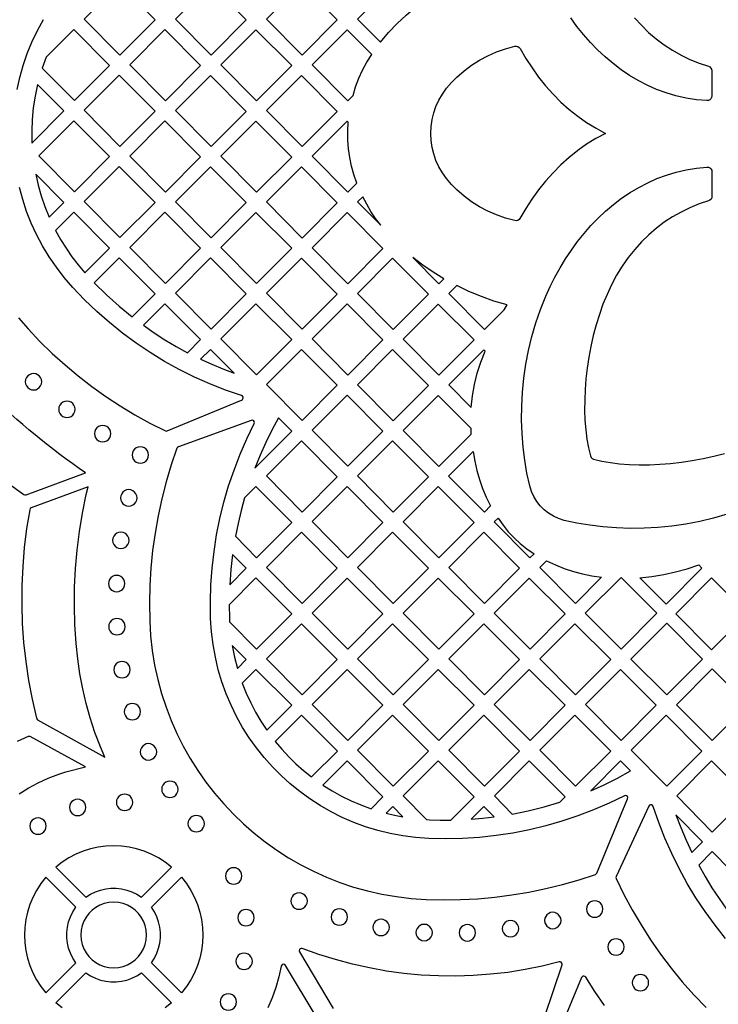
# Model space of a CAD drawing. Header units: millimetres. Extents: x -1176 to 822, y -1617 to -119.
# Tile 34 of 113: x -361 to -218, y -1047 to -845. Entities that reach past the tile are written whole.
import ezdxf

# ---------------------------------------------------------------- set-up
doc = ezdxf.new("R2010")
doc.units = ezdxf.units.MM
doc.layers.add('pattern', color=5, linetype='Continuous')

msp = doc.modelspace()

# ---------------------------------------------------------------- linework, layer by layer
at = {"layer": 'pattern'}
for points in [[(-340.32, -851.79), (-333.11, -844.56), (-340.45, -837.19), (-347.63, -844.39)], [(-321.76, -837.19), (-328.94, -844.39), (-321.62, -851.8), (-314.41, -844.56)], [(-310.24, -844.39), (-302.93, -851.8), (-295.72, -844.56), (-303.06, -837.19)], [(-286.87, -849.12), (-285.21, -847.17), (-283.46, -845.32), (-281.6, -843.58), (-279.64, -841.93), (-284.37, -837.19), (-291.55, -844.39)], [(-356.27, -854.45), (-349.67, -861.14), (-342.45, -853.9), (-349.8, -846.54), (-355.47, -852.23)], [(-338.28, -853.78), (-330.97, -861.18), (-323.76, -853.94), (-331.1, -846.57)], [(-312.28, -861.18), (-305.06, -853.94), (-312.41, -846.58), (-319.59, -853.78)], [(-292.48, -860.08), (-291.96, -858.27), (-291.32, -856.53), (-290.56, -854.86), (-289.66, -853.25), (-288.63, -851.67), (-293.71, -846.58), (-300.89, -853.78), (-293.58, -861.18)], [(-259.3, -885.76), (-261.21, -885.24), (-263.06, -884.6), (-264.83, -883.82), (-266.53, -882.91), (-268.16, -881.88), (-269.71, -880.72), (-271.2, -879.44), (-272.32, -878.31), (-273.31, -877.14), (-274.16, -875.94), (-274.89, -874.69), (-275.48, -873.41), (-275.94, -872.08), (-276.27, -870.72), (-276.47, -869.32), (-276.53, -867.87), (-276.47, -866.43), (-276.27, -865.02), (-275.94, -863.66), (-275.48, -862.33), (-274.89, -861.05), (-274.16, -859.8), (-273.31, -858.6), (-272.32, -857.43), (-271.2, -856.31), (-269.71, -855.02), (-268.16, -853.86), (-266.53, -852.83), (-264.82, -851.92), (-263.05, -851.15), (-261.21, -850.5), (-259.29, -849.98), (-258.97, -849.96), (-258.68, -850.03), (-258.42, -850.2), (-258.23, -850.44), (-257.04, -852.46), (-255.77, -854.41), (-254.42, -856.29), (-252.97, -858.09), (-251.45, -859.8), (-249.85, -861.42), (-248.16, -862.93), (-246.4, -864.34), (-244.56, -865.64), (-242.64, -866.81), (-240.66, -867.86), (-242.65, -868.91), (-244.56, -870.09), (-246.4, -871.38), (-248.17, -872.79), (-249.85, -874.31), (-251.46, -875.93), (-252.98, -877.64), (-254.42, -879.44), (-255.78, -881.32), (-257.05, -883.28), (-258.24, -885.3), (-258.43, -885.54), (-258.69, -885.71), (-258.98, -885.79)], [(-340.32, -870.52), (-333.11, -863.29), (-340.45, -855.92), (-347.63, -863.12)], [(-314.41, -863.33), (-321.76, -855.96), (-328.94, -863.16), (-321.62, -870.56)], [(-295.72, -863.33), (-303.06, -855.96), (-310.24, -863.16), (-302.93, -870.56)], [(-358.38, -869.84), (-351.8, -863.25), (-357.23, -857.81), (-357.73, -860.2), (-358.1, -862.59), (-358.33, -864.98), (-358.42, -867.4)], [(-349.67, -879.87), (-342.45, -872.63), (-349.8, -865.27), (-356.98, -872.47)], [(-323.76, -872.67), (-331.1, -865.31), (-338.28, -872.5), (-330.97, -879.91)], [(-305.06, -872.71), (-312.41, -865.34), (-319.59, -872.54), (-312.28, -879.95)], [(-291.71, -878.07), (-292.32, -876.31), (-292.8, -874.56), (-293.17, -872.8), (-293.42, -871.03), (-293.56, -869.24), (-293.59, -867.42), (-293.5, -865.56), (-293.71, -865.34), (-300.89, -872.54), (-293.58, -879.95)], [(-333.11, -882.02), (-340.45, -874.65), (-347.63, -881.85), (-340.32, -889.25)], [(-321.76, -874.69), (-328.94, -881.89), (-321.62, -889.29), (-314.41, -882.06)], [(-295.72, -882.09), (-303.06, -874.73), (-310.24, -881.93), (-302.93, -889.33)], [(-354.83, -885.06), (-351.8, -882.02), (-357.6, -876.2), (-357.09, -878.47), (-356.46, -880.7), (-355.71, -882.89)], [(-286.81, -886.72), (-287.85, -885.33), (-288.81, -883.9), (-289.69, -882.41), (-290.5, -880.88), (-291.54, -881.93)], [(-353.53, -887.78), (-352.49, -889.64), (-351.38, -891.44), (-350.18, -893.17), (-348.89, -894.85), (-347.51, -896.47), (-342.45, -891.4), (-349.8, -884.03)], [(-331.1, -884.03), (-338.28, -891.24), (-330.97, -898.64), (-323.76, -891.4)], [(-305.06, -891.44), (-312.41, -884.07), (-319.59, -891.27), (-312.28, -898.68)], [(-286.37, -891.48), (-293.71, -884.11), (-300.89, -891.31), (-293.58, -898.71)], [(-337.81, -905.5), (-333.11, -900.78), (-340.45, -893.42), (-345.57, -898.55), (-343.09, -900.99), (-340.5, -903.3)], [(-321.76, -893.42), (-328.94, -900.62), (-321.62, -908.02), (-314.41, -900.78)], [(-303.06, -893.46), (-310.24, -900.66), (-302.93, -908.06), (-295.72, -900.82)], [(-291.55, -900.7), (-284.23, -908.1), (-277.02, -900.86), (-284.37, -893.49)], [(-280.23, -893.34), (-274.88, -898.75), (-273.83, -897.7), (-276.04, -896.35), (-278.17, -894.9)], [(-261.51, -904.09), (-260.9, -903.07), (-263.57, -902.29), (-266.16, -901.36), (-268.7, -900.29), (-271.19, -899.07), (-272.85, -900.74), (-265.54, -908.13)], [(-335.51, -907.23), (-333.32, -908.75), (-331.08, -910.2), (-328.78, -911.57), (-326.44, -912.86), (-323.76, -910.17), (-331.1, -902.8)], [(-305.06, -910.17), (-312.41, -902.8), (-319.59, -910), (-312.28, -917.41)], [(-300.89, -910.04), (-293.58, -917.45), (-286.37, -910.21), (-293.71, -902.84)], [(-267.67, -910.25), (-275.02, -902.88), (-282.2, -910.08), (-274.89, -917.48)], [(-323.76, -914.2), (-321.49, -915.24), (-319.2, -916.2), (-316.86, -917.09), (-321.76, -912.19)], [(-295.72, -919.55), (-303.06, -912.19), (-310.24, -919.39), (-302.93, -926.79)], [(-277.02, -919.59), (-284.37, -912.23), (-291.55, -919.42), (-284.23, -926.83)], [(-268.28, -924.09), (-268, -921.69), (-267.58, -919.35), (-267, -917.06), (-266.27, -914.79), (-265.39, -912.55), (-265.67, -912.26), (-272.85, -919.46)], [(-359.73, -918.83), (-359.67, -919.27), (-359.5, -919.68), (-359.24, -920.02), (-358.9, -920.28), (-358.49, -920.45), (-358.05, -920.51), (-357.6, -920.45), (-357.2, -920.28), (-356.86, -920.02), (-356.59, -919.68), (-356.42, -919.27), (-356.36, -918.83), (-356.42, -918.38), (-356.59, -917.97), (-356.86, -917.63), (-357.2, -917.37), (-357.6, -917.2), (-358.05, -917.14), (-358.49, -917.2), (-358.9, -917.37), (-359.24, -917.63), (-359.5, -917.97), (-359.67, -918.38)], [(-352.88, -924.46), (-352.82, -924.91), (-352.65, -925.31), (-352.39, -925.65), (-352.05, -925.92), (-351.64, -926.09), (-351.19, -926.15), (-350.75, -926.09), (-350.34, -925.92), (-350, -925.65), (-349.74, -925.31), (-349.57, -924.91), (-349.51, -924.46), (-349.57, -924.01), (-349.74, -923.61), (-350, -923.27), (-350.34, -923.01), (-350.75, -922.84), (-351.19, -922.78), (-351.64, -922.84), (-352.05, -923.01), (-352.39, -923.27), (-352.65, -923.61), (-352.82, -924.01)], [(-293.58, -936.17), (-286.37, -928.94), (-293.71, -921.57), (-300.89, -928.77)], [(-268.26, -929.57), (-268.25, -928.39), (-275.02, -921.61), (-282.2, -928.81), (-274.89, -936.21)], [(-328.61, -932.48), (-329.78, -935.9), (-330.82, -939.35), (-331.72, -942.84), (-332.49, -946.36), (-333.12, -949.91), (-333.61, -953.47), (-333.97, -957.06), (-334.19, -960.66), (-334.27, -964.27), (-334.21, -967.88), (-334.02, -970.95), (-333.68, -973.98), (-333.19, -976.96), (-332.55, -979.89), (-331.78, -982.76), (-330.86, -985.57), (-329.81, -988.32), (-328.63, -991.01), (-327.32, -993.62), (-325.89, -996.15), (-324.34, -998.61), (-322.68, -1000.98), (-320.91, -1003.26), (-319.02, -1005.46), (-317.04, -1007.56), (-314.96, -1009.56), (-312.78, -1011.46), (-310.5, -1013.25), (-308.15, -1014.94), (-305.7, -1016.5), (-303.18, -1017.95), (-300.58, -1019.28), (-297.91, -1020.48), (-295.17, -1021.56), (-292.36, -1022.5), (-289.5, -1023.3), (-286.57, -1023.96), (-283.6, -1024.47), (-280.57, -1024.84), (-277.5, -1025.05), (-273.96, -1025.14), (-270.42, -1025.09), (-266.9, -1024.91), (-263.38, -1024.59), (-259.88, -1024.14), (-256.4, -1023.56), (-252.94, -1022.84), (-249.52, -1022), (-246.12, -1021.02), (-242.75, -1019.91), (-242.58, -1019.81), (-242.47, -1019.64), (-236.15, -1004.38), (-236.11, -1004.13), (-236.19, -1003.92), (-236.35, -1003.77), (-236.57, -1003.71), (-236.81, -1003.76), (-239.94, -1005.28), (-243.12, -1006.66), (-246.35, -1007.9), (-249.63, -1009), (-252.95, -1009.96), (-256.31, -1010.77), (-259.7, -1011.43), (-263.12, -1011.95), (-266.55, -1012.32), (-270.01, -1012.55), (-273.48, -1012.62), (-276.95, -1012.54), (-279.64, -1012.35), (-282.29, -1012.01), (-284.89, -1011.52), (-287.43, -1010.89), (-289.92, -1010.13), (-292.34, -1009.24), (-294.7, -1008.21), (-296.99, -1007.07), (-299.21, -1005.8), (-301.34, -1004.42), (-303.4, -1002.93), (-305.37, -1001.33), (-307.25, -999.63), (-309.03, -997.83), (-310.72, -995.94), (-312.3, -993.96), (-313.77, -991.89), (-315.14, -989.74), (-316.38, -987.52), (-317.51, -985.22), (-318.52, -982.85), (-319.39, -980.42), (-320.13, -977.92), (-320.74, -975.37), (-321.21, -972.77), (-321.53, -970.13), (-321.7, -967.43), (-321.75, -963.97), (-321.65, -960.51), (-321.4, -957.06), (-321.01, -953.63), (-320.48, -950.23), (-319.8, -946.85), (-318.98, -943.51), (-318.01, -940.2), (-316.91, -936.93), (-315.66, -933.7), (-314.28, -930.53), (-312.76, -927.41), (-312.71, -927.18), (-312.77, -926.97), (-312.91, -926.8), (-313.12, -926.72), (-313.36, -926.74), (-328.32, -932.19), (-328.5, -932.3)], [(-307.75, -926.24), (-309.12, -928.75), (-310.39, -931.3), (-311.57, -933.89), (-312.65, -936.54), (-305.07, -928.93)], [(-345.54, -929.47), (-345.48, -929.92), (-345.31, -930.32), (-345.05, -930.67), (-344.71, -930.93), (-344.31, -931.1), (-343.86, -931.16), (-343.41, -931.1), (-343.01, -930.93), (-342.67, -930.67), (-342.4, -930.32), (-342.23, -929.92), (-342.17, -929.47), (-342.23, -929.02), (-342.4, -928.62), (-342.67, -928.28), (-343.01, -928.02), (-343.41, -927.85), (-343.86, -927.79), (-344.31, -927.85), (-344.71, -928.02), (-345.05, -928.28), (-345.31, -928.62), (-345.48, -929.02)], [(-302.93, -945.55), (-295.72, -938.32), (-303.06, -930.95), (-310.25, -938.15)], [(-284.37, -930.95), (-291.55, -938.15), (-284.23, -945.56), (-277.02, -938.32)], [(-337.8, -933.85), (-337.74, -934.3), (-337.57, -934.7), (-337.31, -935.04), (-336.97, -935.31), (-336.56, -935.48), (-336.12, -935.54), (-335.67, -935.48), (-335.27, -935.31), (-334.92, -935.04), (-334.66, -934.7), (-334.49, -934.3), (-334.43, -933.85), (-334.49, -933.4), (-334.66, -933), (-334.92, -932.66), (-335.27, -932.4), (-335.67, -932.23), (-336.12, -932.17), (-336.56, -932.23), (-336.97, -932.4), (-337.31, -932.66), (-337.57, -933), (-337.74, -933.4)], [(-267.86, -933.15), (-267.53, -935.12), (-267.11, -937.03), (-266.57, -938.89), (-265.93, -940.72), (-265.17, -942.53), (-264.29, -944.31), (-265.54, -945.57), (-272.89, -938.2)], [(-343.44, -995.86), (-344.33, -993.73), (-345.44, -990.78), (-346.41, -987.81), (-347.24, -984.83), (-347.95, -981.81), (-348.52, -978.76), (-348.97, -975.67), (-349.3, -972.52), (-349.55, -968.63), (-349.66, -964.78), (-349.62, -960.96), (-349.44, -957.15), (-349.11, -953.36), (-348.63, -949.57), (-348.01, -945.77), (-347.23, -941.96), (-346.86, -940.41), (-358.52, -944.71), (-358.73, -944.84), (-358.82, -945.07), (-359.46, -948.95), (-359.94, -952.84), (-360.27, -956.74), (-360.45, -960.64), (-360.47, -964.55), (-360.35, -968.46), (-360.07, -972.36), (-359.65, -976.24), (-359.07, -980.11), (-358.34, -983.97), (-357.44, -987.88), (-357.39, -988.01), (-357.21, -988.18)], [(-340.18, -942.65), (-340.12, -943.09), (-339.95, -943.5), (-339.69, -943.84), (-339.35, -944.1), (-338.95, -944.27), (-338.5, -944.33), (-338.05, -944.27), (-337.65, -944.1), (-337.31, -943.84), (-337.04, -943.5), (-336.87, -943.09), (-336.81, -942.65), (-336.87, -942.2), (-337.04, -941.79), (-337.31, -941.45), (-337.65, -941.19), (-338.05, -941.02), (-338.5, -940.96), (-338.95, -941.02), (-339.35, -941.19), (-339.69, -941.45), (-339.95, -941.79), (-340.12, -942.2)], [(-314.73, -942.65), (-315.45, -945.26), (-316.08, -947.89), (-316.62, -950.54), (-312.28, -954.93), (-305.07, -947.7), (-312.42, -940.33)], [(-300.9, -947.53), (-293.58, -954.93), (-286.37, -947.7), (-293.72, -940.33)], [(-282.2, -947.54), (-274.89, -954.94), (-267.67, -947.7), (-275.02, -940.34)], [(-262.74, -946.78), (-261.72, -948.25), (-260.63, -949.6), (-259.46, -950.86), (-258.19, -952.02), (-256.82, -953.1), (-255.35, -954.1), (-256.19, -954.95), (-263.54, -947.58)], [(-341.82, -951.37), (-341.76, -951.82), (-341.59, -952.22), (-341.32, -952.56), (-340.98, -952.82), (-340.58, -952.99), (-340.13, -953.05), (-339.68, -952.99), (-339.28, -952.82), (-338.94, -952.56), (-338.68, -952.22), (-338.51, -951.82), (-338.45, -951.37), (-338.51, -950.92), (-338.68, -950.52), (-338.94, -950.18), (-339.28, -949.91), (-339.68, -949.74), (-340.13, -949.68), (-340.58, -949.74), (-340.98, -949.91), (-341.32, -950.18), (-341.59, -950.52), (-341.76, -950.92)], [(-295.72, -957.08), (-303.07, -949.71), (-310.25, -956.91), (-302.94, -964.32)], [(-277.02, -957.08), (-284.37, -949.72), (-291.55, -956.92), (-284.24, -964.32)], [(-272.85, -956.92), (-265.53, -964.32), (-258.32, -957.08), (-265.67, -949.72)], [(-317.21, -954.27), (-317.56, -957.36), (-317.79, -960.46), (-314.41, -957.07)], [(-252.8, -955.56), (-250.98, -956.42), (-249.15, -957.15), (-247.29, -957.77), (-245.4, -958.27), (-243.47, -958.66), (-241.48, -958.95), (-246.84, -964.33), (-254.19, -956.96)], [(-233.64, -959.06), (-231.16, -958.77), (-228.73, -958.36), (-226.32, -957.84), (-223.94, -957.19), (-221.57, -956.42), (-220.91, -957.08), (-228.26, -964.45)], [(-342.68, -960.23), (-342.62, -960.68), (-342.45, -961.08), (-342.18, -961.42), (-341.84, -961.69), (-341.44, -961.86), (-340.99, -961.92), (-340.54, -961.86), (-340.14, -961.69), (-339.8, -961.42), (-339.53, -961.08), (-339.36, -960.68), (-339.3, -960.23), (-339.36, -959.78), (-339.53, -959.38), (-339.8, -959.04), (-340.14, -958.78), (-340.54, -958.61), (-340.99, -958.55), (-341.44, -958.61), (-341.84, -958.78), (-342.18, -959.04), (-342.45, -959.38), (-342.62, -959.78)], [(-317.9, -964.6), (-317.85, -967.3), (-317.81, -968.09), (-312.28, -973.69), (-305.06, -966.46), (-312.41, -959.09)], [(-293.59, -973.7), (-286.38, -966.46), (-293.72, -959.1), (-300.9, -966.3)], [(-274.89, -973.7), (-267.67, -966.46), (-275.02, -959.1), (-282.2, -966.3)], [(-256.18, -973.7), (-248.97, -966.46), (-256.32, -959.1), (-263.5, -966.3)], [(-237.49, -958.97), (-230.14, -966.34), (-237.49, -973.71), (-244.83, -966.34)], [(-211.56, -966.46), (-218.91, -973.83), (-226.25, -966.46), (-218.91, -959.09)], [(-342.62, -969.08), (-342.56, -969.53), (-342.39, -969.93), (-342.13, -970.27), (-341.79, -970.54), (-341.38, -970.71), (-340.93, -970.77), (-340.49, -970.71), (-340.08, -970.54), (-339.74, -970.27), (-339.48, -969.93), (-339.31, -969.53), (-339.25, -969.08), (-339.31, -968.63), (-339.48, -968.23), (-339.74, -967.89), (-340.08, -967.63), (-340.49, -967.46), (-340.93, -967.4), (-341.38, -967.46), (-341.79, -967.63), (-342.13, -967.89), (-342.39, -968.23), (-342.56, -968.63)], [(-310.24, -975.67), (-302.93, -983.08), (-295.72, -975.84), (-303.06, -968.47)], [(-277.02, -975.84), (-284.37, -968.47), (-291.55, -975.68), (-284.24, -983.08)], [(-258.32, -975.84), (-265.67, -968.47), (-272.85, -975.68), (-265.53, -983.08)], [(-254.14, -975.68), (-246.83, -983.08), (-239.62, -975.84), (-246.96, -968.47)], [(-228.14, -968.35), (-220.79, -975.72), (-228.14, -983.09), (-235.48, -975.72)], [(-317.27, -972.96), (-316.8, -975.32), (-316.21, -977.64), (-314.41, -975.84)], [(-341.56, -977.91), (-341.5, -978.36), (-341.33, -978.77), (-341.07, -979.11), (-340.73, -979.37), (-340.32, -979.54), (-339.88, -979.6), (-339.43, -979.54), (-339.02, -979.37), (-338.68, -979.11), (-338.42, -978.77), (-338.25, -978.36), (-338.19, -977.91), (-338.25, -977.47), (-338.42, -977.06), (-338.68, -976.72), (-339.02, -976.46), (-339.43, -976.29), (-339.88, -976.23), (-340.32, -976.29), (-340.73, -976.46), (-341.07, -976.72), (-341.33, -977.06), (-341.5, -977.47)], [(-310.16, -990.34), (-305.06, -985.22), (-312.4, -977.85), (-315.21, -980.67), (-314.4, -982.71), (-313.49, -984.7), (-312.48, -986.62), (-311.38, -988.5)], [(-286.37, -985.22), (-293.71, -977.85), (-300.89, -985.05), (-293.58, -992.46)], [(-267.67, -985.22), (-275.02, -977.86), (-282.2, -985.05), (-274.89, -992.46)], [(-256.32, -977.86), (-263.5, -985.05), (-256.18, -992.46), (-248.97, -985.22)], [(-230.27, -985.22), (-237.61, -977.86), (-244.79, -985.05), (-237.48, -992.46)], [(-211.44, -985.1), (-218.78, -992.47), (-226.13, -985.1), (-218.78, -977.73)], [(-339.43, -986.52), (-339.37, -986.96), (-339.2, -987.37), (-338.94, -987.71), (-338.6, -987.97), (-338.2, -988.14), (-337.75, -988.2), (-337.3, -988.14), (-336.9, -987.97), (-336.56, -987.71), (-336.3, -987.37), (-336.13, -986.96), (-336.07, -986.52), (-336.13, -986.07), (-336.3, -985.66), (-336.56, -985.32), (-336.9, -985.06), (-337.3, -984.89), (-337.75, -984.83), (-338.2, -984.89), (-338.6, -985.06), (-338.94, -985.32), (-339.2, -985.66), (-339.37, -986.07)], [(-301, -999.91), (-295.71, -994.6), (-303.05, -987.23), (-308.44, -992.64), (-307.09, -994.24), (-305.68, -995.77), (-304.2, -997.22), (-302.64, -998.6)], [(-291.54, -994.43), (-284.23, -1001.84), (-277.01, -994.6), (-284.36, -987.23)], [(-272.85, -994.43), (-265.53, -1001.84), (-258.32, -994.6), (-265.67, -987.23)], [(-246.83, -1001.84), (-239.62, -994.6), (-246.97, -987.23), (-254.14, -994.43)], [(-228.26, -987.23), (-235.44, -994.43), (-228.13, -1001.84), (-220.92, -994.6)], [(-336.14, -994.77), (-336.08, -995.22), (-335.91, -995.62), (-335.65, -995.96), (-335.3, -996.22), (-334.9, -996.39), (-334.45, -996.45), (-334.01, -996.39), (-333.6, -996.22), (-333.26, -995.96), (-333, -995.62), (-332.83, -995.22), (-332.77, -994.77), (-332.83, -994.32), (-333, -993.92), (-333.26, -993.57), (-333.6, -993.31), (-334.01, -993.14), (-334.45, -993.08), (-334.9, -993.14), (-335.3, -993.31), (-335.65, -993.57), (-335.91, -993.92), (-336.08, -994.32)], [(-288.8, -1006.43), (-286.35, -1003.98), (-293.7, -996.61), (-298.66, -1001.58), (-296.78, -1002.76), (-294.86, -1003.83), (-292.9, -1004.8), (-290.88, -1005.66)], [(-277.4, -1008.66), (-276.79, -1008.69), (-274.61, -1008.76), (-272.43, -1008.76), (-267.66, -1003.98), (-275.01, -996.61), (-282.19, -1003.81)], [(-259.82, -1007.54), (-256.54, -1006.87), (-253.3, -1006.06), (-250.09, -1005.1), (-248.97, -1003.98), (-256.32, -996.61), (-263.49, -1003.81)], [(-243.72, -1002.74), (-240.94, -1001.5), (-238.22, -1000.15), (-235.54, -998.69), (-237.61, -996.61)], [(-211.56, -1003.98), (-218.91, -996.61), (-226.09, -1003.81), (-218.78, -1011.22)], [(-331.75, -1002.46), (-331.69, -1002.91), (-331.52, -1003.31), (-331.26, -1003.65), (-330.92, -1003.92), (-330.51, -1004.09), (-330.06, -1004.15), (-329.62, -1004.09), (-329.21, -1003.92), (-328.87, -1003.65), (-328.61, -1003.31), (-328.44, -1002.91), (-328.38, -1002.46), (-328.44, -1002.01), (-328.61, -1001.61), (-328.87, -1001.27), (-329.21, -1001.01), (-329.62, -1000.84), (-330.06, -1000.78), (-330.51, -1000.84), (-330.92, -1001.01), (-331.26, -1001.27), (-331.52, -1001.61), (-331.69, -1002.01)], [(-341.05, -1005.13), (-340.99, -1005.58), (-340.82, -1005.98), (-340.56, -1006.32), (-340.22, -1006.58), (-339.81, -1006.75), (-339.37, -1006.81), (-338.92, -1006.75), (-338.51, -1006.58), (-338.17, -1006.32), (-337.91, -1005.98), (-337.74, -1005.58), (-337.68, -1005.13), (-337.74, -1004.68), (-337.91, -1004.28), (-338.17, -1003.94), (-338.51, -1003.67), (-338.92, -1003.5), (-339.37, -1003.44), (-339.81, -1003.5), (-340.22, -1003.67), (-340.56, -1003.94), (-340.82, -1004.28), (-340.99, -1004.68)], [(-350.68, -1006.17), (-350.62, -1006.62), (-350.45, -1007.03), (-350.19, -1007.37), (-349.85, -1007.63), (-349.44, -1007.8), (-348.99, -1007.86), (-348.55, -1007.8), (-348.14, -1007.63), (-347.8, -1007.37), (-347.54, -1007.03), (-347.37, -1006.62), (-347.31, -1006.17), (-347.37, -1005.73), (-347.54, -1005.32), (-347.8, -1004.98), (-348.14, -1004.72), (-348.55, -1004.55), (-348.99, -1004.49), (-349.44, -1004.55), (-349.85, -1004.72), (-350.19, -1004.98), (-350.45, -1005.32), (-350.62, -1005.73)], [(-282.24, -1008.11), (-284.35, -1005.99), (-285.71, -1007.36), (-283.98, -1007.77)], [(-268.25, -1008.59), (-265.89, -1008.39), (-263.54, -1008.12), (-265.66, -1005.99)], [(-326.35, -1009.51), (-326.29, -1009.96), (-326.12, -1010.36), (-325.85, -1010.71), (-325.51, -1010.97), (-325.11, -1011.14), (-324.66, -1011.2), (-324.21, -1011.14), (-323.81, -1010.97), (-323.47, -1010.71), (-323.21, -1010.36), (-323.04, -1009.96), (-322.98, -1009.51), (-323.04, -1009.07), (-323.21, -1008.66), (-323.47, -1008.32), (-323.81, -1008.06), (-324.21, -1007.89), (-324.66, -1007.83), (-325.11, -1007.89), (-325.51, -1008.06), (-325.85, -1008.32), (-326.12, -1008.66), (-326.29, -1009.07)], [(-222.95, -1015.4), (-220.77, -1013.22), (-226.25, -1007.67), (-225.24, -1010.29), (-224.14, -1012.86)], [(-358.8, -1010.01), (-358.74, -1010.46), (-358.57, -1010.86), (-358.31, -1011.2), (-357.97, -1011.46), (-357.57, -1011.63), (-357.12, -1011.69), (-356.67, -1011.63), (-356.27, -1011.46), (-355.93, -1011.2), (-355.66, -1010.86), (-355.49, -1010.46), (-355.43, -1010.01), (-355.49, -1009.56), (-355.66, -1009.16), (-355.93, -1008.81), (-356.27, -1008.55), (-356.67, -1008.38), (-357.12, -1008.32), (-357.57, -1008.38), (-357.97, -1008.55), (-358.31, -1008.81), (-358.57, -1009.16), (-358.74, -1009.56)], [(-329.73, -1018.44), (-331.05, -1017.42), (-332.43, -1016.53), (-333.88, -1015.77), (-335.37, -1015.16), (-336.89, -1014.68), (-338.45, -1014.34), (-340.02, -1014.13), (-341.61, -1014.06), (-343.19, -1014.13), (-344.76, -1014.34), (-346.32, -1014.68), (-347.85, -1015.16), (-349.34, -1015.77), (-350.78, -1016.53), (-352.16, -1017.42), (-353.48, -1018.44), (-347.32, -1024.61), (-346.36, -1023.99), (-345.36, -1023.49), (-344.31, -1023.12), (-343.24, -1022.87), (-342.15, -1022.75), (-341.06, -1022.75), (-339.97, -1022.87), (-338.9, -1023.12), (-337.86, -1023.49), (-336.85, -1023.99), (-335.9, -1024.61)], [(-221.57, -1018.05), (-220.26, -1020.37), (-218.87, -1022.65), (-217.4, -1024.87), (-215.86, -1027.05), (-211.46, -1022.64), (-218.78, -1015.24)], [(-318.68, -1020.23), (-318.62, -1020.68), (-318.45, -1021.08), (-318.19, -1021.42), (-317.85, -1021.69), (-317.45, -1021.86), (-317, -1021.92), (-316.55, -1021.86), (-316.15, -1021.69), (-315.81, -1021.42), (-315.54, -1021.08), (-315.37, -1020.68), (-315.31, -1020.23), (-315.37, -1019.78), (-315.54, -1019.38), (-315.81, -1019.04), (-316.15, -1018.77), (-316.55, -1018.6), (-317, -1018.54), (-317.45, -1018.6), (-317.85, -1018.77), (-318.19, -1019.04), (-318.45, -1019.38), (-318.62, -1019.78)], [(-355.53, -1044.24), (-349.36, -1038.07), (-349.98, -1037.12), (-350.48, -1036.11), (-350.85, -1035.07), (-351.1, -1034), (-351.22, -1032.91), (-351.22, -1031.81), (-351.1, -1030.72), (-350.85, -1029.65), (-350.48, -1028.61), (-349.98, -1027.6), (-349.36, -1026.65), (-355.53, -1020.48), (-356.55, -1021.8), (-357.44, -1023.19), (-358.2, -1024.63), (-358.81, -1026.12), (-359.29, -1027.65), (-359.63, -1029.2), (-359.84, -1030.78), (-359.91, -1032.36), (-359.84, -1033.94), (-359.63, -1035.52), (-359.29, -1037.07), (-358.81, -1038.6), (-358.2, -1040.09), (-357.44, -1041.53), (-356.55, -1042.92)], [(-333.85, -1038.07), (-333.23, -1037.12), (-332.74, -1036.11), (-332.37, -1035.07), (-332.12, -1034), (-331.99, -1032.91), (-331.99, -1031.81), (-332.12, -1030.72), (-332.37, -1029.65), (-332.74, -1028.61), (-333.23, -1027.6), (-333.85, -1026.65), (-327.69, -1020.48), (-326.66, -1021.8), (-325.77, -1023.19), (-325.02, -1024.63), (-324.4, -1026.12), (-323.93, -1027.65), (-323.58, -1029.2), (-323.38, -1030.78), (-323.31, -1032.36), (-323.38, -1033.94), (-323.58, -1035.52), (-323.93, -1037.07), (-324.4, -1038.6), (-325.02, -1040.09), (-325.77, -1041.53), (-326.66, -1042.92), (-327.69, -1044.24)], [(-305.23, -1025.39), (-305.17, -1025.84), (-305, -1026.24), (-304.74, -1026.58), (-304.4, -1026.85), (-304, -1027.02), (-303.55, -1027.08), (-303.1, -1027.02), (-302.7, -1026.85), (-302.36, -1026.58), (-302.09, -1026.24), (-301.92, -1025.84), (-301.86, -1025.39), (-301.92, -1024.94), (-302.09, -1024.54), (-302.36, -1024.2), (-302.7, -1023.94), (-303.1, -1023.77), (-303.55, -1023.71), (-304, -1023.77), (-304.4, -1023.94), (-304.74, -1024.2), (-305, -1024.54), (-305.17, -1024.94)], [(-348.35, -1032.36), (-348.27, -1033.36), (-348.06, -1034.31), (-347.72, -1035.2), (-347.26, -1036.03), (-346.69, -1036.78), (-346.03, -1037.45), (-345.28, -1038.02), (-344.45, -1038.48), (-343.55, -1038.82), (-342.6, -1039.03), (-341.61, -1039.1), (-340.61, -1039.03), (-339.66, -1038.82), (-338.76, -1038.48), (-337.94, -1038.02), (-337.18, -1037.45), (-336.52, -1036.78), (-335.95, -1036.03), (-335.49, -1035.2), (-335.15, -1034.31), (-334.94, -1033.36), (-334.87, -1032.36), (-334.94, -1031.36), (-335.15, -1030.41), (-335.49, -1029.52), (-335.95, -1028.69), (-336.52, -1027.94), (-337.18, -1027.27), (-337.94, -1026.7), (-338.76, -1026.25), (-339.66, -1025.9), (-340.61, -1025.69), (-341.61, -1025.62), (-342.6, -1025.69), (-343.55, -1025.9), (-344.45, -1026.25), (-345.28, -1026.7), (-346.03, -1027.27), (-346.69, -1027.94), (-347.26, -1028.69), (-347.72, -1029.52), (-348.06, -1030.41), (-348.27, -1031.36)], [(-244.59, -1027.03), (-244.53, -1027.48), (-244.36, -1027.88), (-244.09, -1028.22), (-243.75, -1028.49), (-243.35, -1028.66), (-242.9, -1028.72), (-242.45, -1028.66), (-242.05, -1028.49), (-241.71, -1028.22), (-241.45, -1027.88), (-241.28, -1027.48), (-241.22, -1027.03), (-241.28, -1026.58), (-241.45, -1026.18), (-241.71, -1025.84), (-242.05, -1025.57), (-242.45, -1025.41), (-242.9, -1025.34), (-243.35, -1025.41), (-243.75, -1025.57), (-244.09, -1025.84), (-244.36, -1026.18), (-244.53, -1026.58)], [(-316.15, -1028.81), (-316.09, -1029.26), (-315.92, -1029.66), (-315.66, -1030), (-315.31, -1030.26), (-314.91, -1030.43), (-314.46, -1030.49), (-314.01, -1030.43), (-313.61, -1030.26), (-313.27, -1030), (-313.01, -1029.66), (-312.84, -1029.26), (-312.78, -1028.81), (-312.84, -1028.36), (-313.01, -1027.96), (-313.27, -1027.62), (-313.61, -1027.35), (-314.01, -1027.18), (-314.46, -1027.12), (-314.91, -1027.18), (-315.31, -1027.35), (-315.66, -1027.62), (-315.92, -1027.96), (-316.09, -1028.36)], [(-297, -1028.66), (-296.94, -1029.1), (-296.77, -1029.51), (-296.51, -1029.85), (-296.17, -1030.11), (-295.77, -1030.28), (-295.32, -1030.34), (-294.87, -1030.28), (-294.47, -1030.11), (-294.13, -1029.85), (-293.86, -1029.51), (-293.69, -1029.1), (-293.63, -1028.66), (-293.69, -1028.21), (-293.86, -1027.8), (-294.13, -1027.46), (-294.47, -1027.2), (-294.87, -1027.03), (-295.32, -1026.97), (-295.77, -1027.03), (-296.17, -1027.2), (-296.51, -1027.46), (-296.77, -1027.8), (-296.94, -1028.21)], [(-253.19, -1029.37), (-253.13, -1029.82), (-252.96, -1030.22), (-252.7, -1030.56), (-252.35, -1030.83), (-251.95, -1031), (-251.5, -1031.06), (-251.06, -1031), (-250.65, -1030.83), (-250.31, -1030.56), (-250.05, -1030.22), (-249.88, -1029.82), (-249.82, -1029.37), (-249.88, -1028.92), (-250.05, -1028.52), (-250.31, -1028.18), (-250.65, -1027.92), (-251.06, -1027.75), (-251.5, -1027.69), (-251.95, -1027.75), (-252.35, -1027.92), (-252.7, -1028.18), (-252.96, -1028.52), (-253.13, -1028.92)], [(-288.41, -1030.79), (-288.35, -1031.24), (-288.18, -1031.64), (-287.92, -1031.99), (-287.58, -1032.25), (-287.18, -1032.42), (-286.73, -1032.48), (-286.28, -1032.42), (-285.88, -1032.25), (-285.54, -1031.99), (-285.27, -1031.64), (-285.1, -1031.24), (-285.04, -1030.79), (-285.1, -1030.35), (-285.27, -1029.94), (-285.54, -1029.6), (-285.88, -1029.34), (-286.28, -1029.17), (-286.73, -1029.11), (-287.18, -1029.17), (-287.58, -1029.34), (-287.92, -1029.6), (-288.18, -1029.94), (-288.35, -1030.35)], [(-279.58, -1031.85), (-279.52, -1032.29), (-279.35, -1032.7), (-279.09, -1033.04), (-278.75, -1033.3), (-278.35, -1033.47), (-277.9, -1033.53), (-277.45, -1033.47), (-277.05, -1033.3), (-276.71, -1033.04), (-276.44, -1032.7), (-276.27, -1032.29), (-276.21, -1031.85), (-276.27, -1031.4), (-276.44, -1030.99), (-276.71, -1030.65), (-277.05, -1030.39), (-277.45, -1030.22), (-277.9, -1030.16), (-278.35, -1030.22), (-278.75, -1030.39), (-279.09, -1030.65), (-279.35, -1030.99), (-279.52, -1031.4)], [(-270.71, -1031.89), (-270.65, -1032.34), (-270.48, -1032.74), (-270.22, -1033.09), (-269.87, -1033.35), (-269.47, -1033.52), (-269.02, -1033.58), (-268.58, -1033.52), (-268.17, -1033.35), (-267.83, -1033.09), (-267.57, -1032.74), (-267.4, -1032.34), (-267.34, -1031.89), (-267.4, -1031.45), (-267.57, -1031.04), (-267.83, -1030.7), (-268.17, -1030.44), (-268.58, -1030.27), (-269.02, -1030.21), (-269.47, -1030.27), (-269.87, -1030.44), (-270.22, -1030.7), (-270.48, -1031.04), (-270.65, -1031.45)], [(-261.86, -1031.03), (-261.8, -1031.48), (-261.63, -1031.88), (-261.37, -1032.23), (-261.03, -1032.49), (-260.63, -1032.66), (-260.18, -1032.72), (-259.73, -1032.66), (-259.33, -1032.49), (-258.99, -1032.23), (-258.72, -1031.88), (-258.55, -1031.48), (-258.49, -1031.03), (-258.55, -1030.59), (-258.72, -1030.18), (-258.99, -1029.84), (-259.33, -1029.58), (-259.73, -1029.41), (-260.18, -1029.35), (-260.63, -1029.41), (-261.03, -1029.58), (-261.37, -1029.84), (-261.63, -1030.18), (-261.8, -1030.59)], [(-240.21, -1034.81), (-240.15, -1035.25), (-239.98, -1035.66), (-239.71, -1036), (-239.37, -1036.26), (-238.97, -1036.43), (-238.52, -1036.49), (-238.07, -1036.43), (-237.67, -1036.26), (-237.33, -1036), (-237.07, -1035.66), (-236.9, -1035.25), (-236.84, -1034.81), (-236.9, -1034.36), (-237.07, -1033.95), (-237.33, -1033.61), (-237.67, -1033.35), (-238.07, -1033.18), (-238.52, -1033.12), (-238.97, -1033.18), (-239.37, -1033.35), (-239.71, -1033.61), (-239.98, -1033.95), (-240.15, -1034.36)], [(-316.52, -1037.75), (-316.46, -1038.2), (-316.29, -1038.6), (-316.03, -1038.94), (-315.69, -1039.2), (-315.29, -1039.37), (-314.84, -1039.43), (-314.39, -1039.37), (-313.99, -1039.2), (-313.65, -1038.94), (-313.38, -1038.6), (-313.21, -1038.2), (-313.15, -1037.75), (-313.21, -1037.3), (-313.38, -1036.9), (-313.65, -1036.56), (-313.99, -1036.29), (-314.39, -1036.12), (-314.84, -1036.06), (-315.29, -1036.12), (-315.69, -1036.29), (-316.03, -1036.56), (-316.29, -1036.9), (-316.46, -1037.3)], [(-235.21, -1042.14), (-235.15, -1042.59), (-234.98, -1042.99), (-234.71, -1043.33), (-234.37, -1043.6), (-233.97, -1043.77), (-233.52, -1043.83), (-233.07, -1043.77), (-232.67, -1043.6), (-232.33, -1043.33), (-232.07, -1042.99), (-231.9, -1042.59), (-231.84, -1042.14), (-231.9, -1041.69), (-232.07, -1041.29), (-232.33, -1040.95), (-232.67, -1040.69), (-233.07, -1040.52), (-233.52, -1040.46), (-233.97, -1040.52), (-234.37, -1040.69), (-234.71, -1040.95), (-234.98, -1041.29), (-235.15, -1041.69)], [(-319.75, -1046.08), (-319.69, -1046.53), (-319.52, -1046.93), (-319.25, -1047.27), (-318.91, -1047.54), (-318.51, -1047.71), (-318.06, -1047.77), (-317.61, -1047.71), (-317.21, -1047.54), (-316.87, -1047.27), (-316.61, -1046.93), (-316.44, -1046.53), (-316.38, -1046.08), (-316.44, -1045.63), (-316.61, -1045.23), (-316.87, -1044.89), (-317.21, -1044.63), (-317.61, -1044.46), (-318.06, -1044.4), (-318.51, -1044.46), (-318.91, -1044.63), (-319.25, -1044.89), (-319.52, -1045.23), (-319.69, -1045.63)]]:
    msp.add_lwpolyline(points, close=True, dxfattribs=at)
for points in [[(-361.4, -858.86), (-360.85, -856.37), (-360.15, -853.92), (-359.32, -851.49), (-358.36, -849.11), (-357.26, -846.77), (-356.02, -844.48)], [(-234.73, -844.13), (-233.32, -845.68), (-231.84, -847.13), (-230.29, -848.46), (-228.66, -849.68), (-226.96, -850.79), (-225.2, -851.79), (-223.38, -852.67), (-221.5, -853.44), (-219.56, -854.09), (-219.55, -854.09), (-219.28, -854.23), (-219.06, -854.44), (-218.92, -854.71), (-218.87, -855.01), (-218.87, -860.18), (-218.92, -860.5), (-219.07, -860.77), (-219.29, -860.98), (-219.57, -861.11), (-219.89, -861.14), (-222.05, -860.95), (-224.16, -860.61), (-226.23, -860.14), (-228.24, -859.54), (-230.2, -858.82), (-232.11, -857.98), (-233.96, -857.02), (-235.75, -855.95), (-237.48, -854.78), (-239.15, -853.51), (-240.76, -852.15), (-242.3, -850.71), (-243.78, -849.18), (-245.2, -847.57), (-246.54, -845.89), (-247.82, -844.15)], [(-215.72, -946.01), (-218.52, -946.82), (-221.36, -947.5), (-224.21, -948.04), (-227.07, -948.45), (-229.94, -948.74), (-232.79, -948.89), (-235.63, -948.92), (-238.44, -948.83), (-241.21, -948.62), (-243.93, -948.28), (-246.59, -947.83), (-249.18, -947.26), (-250.31, -946.9), (-251.38, -946.42), (-252.37, -945.82), (-253.28, -945.11), (-254.09, -944.29), (-254.8, -943.39), (-255.4, -942.39), (-255.89, -941.33), (-256.24, -940.2), (-256.81, -937.6), (-257.26, -934.94), (-257.59, -932.23), (-257.81, -929.46), (-257.9, -926.65), (-257.87, -923.82), (-257.71, -920.96), (-257.43, -918.1), (-257.01, -915.23), (-256.47, -912.38), (-255.79, -909.55), (-254.98, -906.75), (-254.04, -903.99), (-252.95, -901.28), (-252.05, -899.29), (-251.07, -897.34), (-250.02, -895.44), (-248.89, -893.58), (-247.69, -891.79), (-246.42, -890.05), (-245.08, -888.37), (-243.67, -886.77), (-242.2, -885.24), (-240.66, -883.8), (-239.05, -882.44), (-237.39, -881.17), (-235.66, -880), (-233.88, -878.94), (-232.04, -877.98), (-230.14, -877.13), (-228.19, -876.4), (-226.19, -875.8), (-224.13, -875.32), (-222.02, -874.98), (-219.87, -874.78), (-219.55, -874.81), (-219.27, -874.94), (-219.05, -875.15), (-218.9, -875.42), (-218.85, -875.74), (-218.85, -880.77), (-218.9, -881.08), (-219.04, -881.35), (-219.26, -881.56), (-219.53, -881.69), (-221.47, -882.34), (-223.36, -883.11), (-225.18, -883.99), (-226.94, -884.99), (-228.64, -886.1), (-230.26, -887.32), (-231.82, -888.65), (-233.3, -890.1), (-234.7, -891.65), (-236.03, -893.32), (-237.26, -895.09), (-238.41, -896.97), (-239.47, -898.95), (-240.38, -900.9), (-241.21, -902.92), (-241.95, -905.01), (-242.61, -907.16), (-243.19, -909.34), (-243.69, -911.56), (-244.11, -913.78), (-244.44, -916.01), (-244.7, -918.23), (-244.87, -920.42), (-244.96, -922.58), (-244.97, -924.68), (-244.9, -926.73), (-244.74, -928.69), (-244.51, -930.57), (-244.2, -932.35), (-243.8, -934.01), (-243.66, -934.34), (-243.45, -934.55), (-243.12, -934.69), (-241.46, -935.09), (-239.68, -935.4), (-237.8, -935.64), (-235.84, -935.79), (-233.79, -935.86), (-231.69, -935.85), (-229.53, -935.76), (-227.34, -935.59), (-225.12, -935.34), (-222.89, -935), (-220.67, -934.59), (-218.45, -934.09), (-216.27, -933.51)], [(-361.14, -905.73), (-359.17, -907.98), (-356.73, -910.54), (-354.2, -913), (-351.58, -915.37), (-348.87, -917.63), (-346.08, -919.78), (-343.21, -921.82), (-340.26, -923.76), (-337.24, -925.59), (-334.15, -927.29), (-330.99, -928.89), (-330.8, -928.94), (-330.6, -928.9), (-315.34, -922.58), (-315.14, -922.43), (-315.05, -922.22), (-315.06, -922), (-315.17, -921.8), (-315.38, -921.67), (-318.66, -920.54), (-321.89, -919.26), (-325.05, -917.85), (-328.15, -916.31), (-331.17, -914.64), (-334.12, -912.84), (-336.98, -910.91), (-339.76, -908.86), (-342.46, -906.69), (-345.06, -904.41), (-347.57, -902.01), (-349.97, -899.5), (-351.74, -897.46), (-353.36, -895.34), (-354.85, -893.16), (-356.21, -890.92), (-357.43, -888.62), (-358.51, -886.28), (-359.46, -883.88), (-360.26, -881.45), (-360.94, -878.99)], [(-361.02, -1003.37), (-359.11, -1002.19), (-357.11, -1001.12), (-355.01, -1000.17), (-352.87, -999.36), (-351.42, -998.9), (-347.39, -997.83), (-358.7, -991.65), (-358.87, -991.59), (-359.11, -991.62), (-361.4, -992.63)], [(-216.05, -1033.05), (-218.2, -1030.35), (-220.23, -1027.56), (-222.13, -1024.69), (-223.92, -1021.75), (-225.58, -1018.72), (-227.11, -1015.63), (-228.51, -1012.47), (-229.77, -1009.25), (-230.9, -1005.97), (-231.03, -1005.77), (-231.22, -1005.66), (-231.44, -1005.65), (-231.65, -1005.73), (-231.8, -1005.92), (-238.53, -1020.35), (-238.58, -1020.56), (-238.53, -1020.76), (-236.94, -1024.01), (-235.23, -1027.18), (-233.4, -1030.29), (-231.45, -1033.32), (-229.39, -1036.27), (-227.22, -1039.15), (-224.94, -1041.93), (-222.55, -1044.63), (-220.05, -1047.24)], [(-253.16, -1049), (-249.6, -1038.5), (-249.58, -1038.29), (-249.65, -1038.1), (-249.78, -1037.95), (-249.97, -1037.88), (-250.18, -1037.88), (-253.68, -1038.74), (-257.2, -1039.45), (-260.74, -1040.01), (-264.29, -1040.41), (-267.85, -1040.67), (-271.42, -1040.78), (-274.98, -1040.74), (-278.54, -1040.56), (-282.09, -1040.22), (-285.62, -1039.74), (-289.13, -1039.11), (-292.62, -1038.33), (-296.08, -1037.4), (-299.51, -1036.33), (-302.9, -1035.11), (-303.15, -1035.09), (-303.36, -1035.17), (-303.5, -1035.35), (-303.55, -1035.57), (-303.48, -1035.81), (-296.57, -1047.42)], [(-300.08, -1049.05), (-306.32, -1038.58), (-306.49, -1038.41), (-306.7, -1038.34), (-306.92, -1038.38), (-307.1, -1038.51), (-307.21, -1038.73), (-307.7, -1040.96), (-308.34, -1043.13), (-309.1, -1045.23), (-310, -1047.27)], [(-352.16, -1047.31), (-353.48, -1046.28), (-347.32, -1040.11), (-346.36, -1040.73), (-345.36, -1041.23), (-344.31, -1041.6), (-343.24, -1041.85), (-342.15, -1041.97), (-341.06, -1041.97), (-339.97, -1041.85), (-338.9, -1041.6), (-337.86, -1041.23), (-336.85, -1040.73), (-335.9, -1040.11), (-329.73, -1046.28), (-331.05, -1047.31)], [(-240.93, -1046.83), (-242.9, -1043.97), (-244.76, -1041.03), (-244.92, -1040.87), (-245.11, -1040.8), (-245.31, -1040.81), (-245.49, -1040.91), (-245.62, -1041.09), (-249.57, -1050.62)]]:
    msp.add_lwpolyline(points, dxfattribs=at)
msp.add_lwpolyline([(-363.21, -939.69), (-360, -941.96), (-359.81, -942.04), (-359.56, -942.01), (-347.35, -937.52, -0.043423), (-367.41, -921.03)], format="xyb", dxfattribs=at)

doc.saveas('drawing.dxf')
